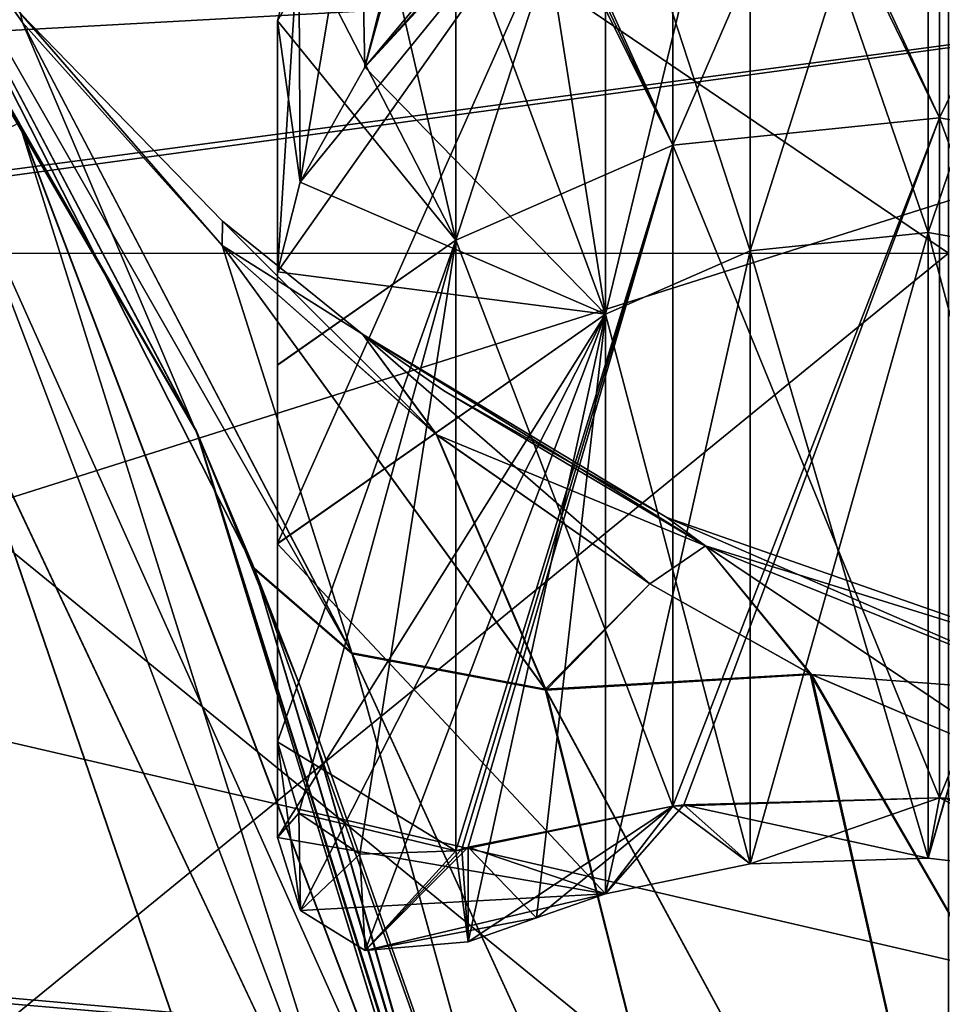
# Model space of a CAD drawing. Header units: metres. Extents: x -40 to 104, y -17 to 17.
# Tile 41 of 115: x 11.45 to 13.81, y 3.75 to 6.27. Entities that reach past the tile are written whole.
import ezdxf

# ---------------------------------------------------------------- set-up
doc = ezdxf.new("R2010")
doc.units = ezdxf.units.M
doc.layers.add('solid_122529', color=7, linetype='CONTINUOUS')

msp = doc.modelspace()

# ---------------------------------------------------------------- linework, layer by layer
at = {"layer": 'solid_122529'}
for points in [[(13.828889, 5.676729, 8.833162), (10.5, 5.675944, 8.833496), (10.5, 7.935764, 6.875546)], [(13.828889, 5.676729, 8.833162), (10.5, 7.935764, 6.875546), (13.828889, 7.93537, 6.876038)], [(13.828889, 7.93537, -6.876038), (10.5, 7.935764, -6.875546), (10.5, 5.675944, -8.833496)], [(10.5, 7.935764, 1093.124512), (10.5, 5.675944, 1091.166504), (13.828889, 7.93537, 1093.123901)], [(10.5, 7.935764, 1106.875488), (13.828889, 7.93537, 1106.876099), (13.828889, 5.676729, 1108.83313)], [(10.5, 5.675944, 1108.833496), (10.5, 7.935764, 1106.875488), (13.828889, 5.676729, 1108.83313)], [(13.828889, 7.93537, -6.876038), (10.5, 5.675944, -8.833496), (13.828889, 5.676729, -8.833162)], [(10.5, 5.675944, 1091.166504), (13.828889, 5.676729, 1091.16687), (13.828889, 7.93537, 1093.123901)], [(11.042269, 6.860634, 558.326111), (11.905275, 5.221534, 550.5), (10.425379, 7.766046, 550.5)], [(11.451614, 6.010271, 550.25), (10.425379, 7.766046, 550.5), (11.905275, 5.221534, 550.5)], [(11.041972, 6.861111, 577.673462), (10.425529, 7.765846, 585.5), (11.906002, 5.219877, 585.5)], [(11.45173, 6.010332, 585.749756), (11.906002, 5.219877, 585.5), (10.425529, 7.765846, 585.5)], [(13.805645, 7.530172, 1106.950195), (13.123723, 7.420087, 1106.892334), (13.123739, 5.952696, 1108.193115)], [(13.805645, 7.530172, 6.950243), (13.123723, 7.420087, 6.892334), (13.123739, 5.952696, 8.193174)], [(13.805645, 7.530172, 1106.950195), (13.123739, 5.952696, 1108.193115), (13.805773, 6.023287, 1108.290283)], [(13.805645, 7.530172, 6.950243), (13.123739, 5.952696, 8.193174), (13.805773, 6.023287, 8.290335)], [(13.152021, 7.430268, 1093.101196), (13.805654, 7.530173, 1093.049805), (13.805773, 6.023279, 1091.709717)], [(13.152021, 7.430268, -6.898814), (13.805654, 7.530173, -6.950243), (13.805773, 6.023279, -8.290341)], [(13.805645, 7.530172, 1106.950195), (13.805773, 6.023287, 1108.290283), (14.467859, 7.380423, 1106.820068)], [(13.805645, 7.530172, 6.950243), (13.805773, 6.023287, 8.290335), (14.467859, 7.380423, 6.820009)], [(13.805654, 7.530173, 1093.049805), (14.467859, 7.380423, 1093.179932), (14.467859, 5.906676, 1091.870117)], [(13.805773, 6.023279, 1091.709717), (13.805654, 7.530173, 1093.049805), (14.467859, 5.906676, 1091.870117)], [(13.805654, 7.530173, -6.950243), (14.467859, 7.380423, -6.820009), (14.467859, 5.906676, -8.129843)], [(13.805773, 6.023279, -8.290341), (13.805654, 7.530173, -6.950243), (14.467859, 5.906676, -8.129843)], [(13.123723, 7.420087, 1106.892334), (12.568792, 7.072639, 1106.659058), (12.568792, 5.709853, 1107.858887)], [(13.123739, 5.952696, 1108.193115), (13.123723, 7.420087, 1106.892334), (12.568792, 5.709853, 1107.858887)], [(13.123723, 7.420087, 6.892334), (12.568792, 7.072639, 6.659061), (12.568792, 5.709853, 7.858938)], [(13.123739, 5.952696, 8.193174), (13.123723, 7.420087, 6.892334), (12.568792, 5.709853, 7.858938)], [(12.59992, 7.103173, 1093.320923), (13.12372, 7.420085, 1093.107666), (13.123739, 5.952688, 1091.806763)], [(12.59992, 7.103173, -6.679036), (13.12372, 7.420085, -6.892332), (13.123739, 5.952688, -8.19318)], [(13.152021, 7.430268, 1093.101196), (13.805773, 6.023279, 1091.709717), (13.12372, 7.420085, 1093.107666)], [(13.152021, 7.430268, -6.898814), (13.805773, 6.023279, -8.290341), (13.12372, 7.420085, -6.892332)], [(13.805773, 6.023279, 1091.709717), (13.123739, 5.952688, 1091.806763), (13.12372, 7.420085, 1093.107666)], [(13.805773, 6.023279, -8.290341), (13.123739, 5.952688, -8.19318), (13.12372, 7.420085, -6.892332)], [(13.805773, 6.023287, 1108.290283), (14.467859, 5.906676, 1108.129883), (14.467859, 7.380423, 1106.820068)], [(13.805773, 6.023287, 8.290335), (14.467859, 5.906676, 8.129843), (14.467859, 7.380423, 6.820009)], [(13.321779, 5.68283, 1092.178223), (13.776468, 5.72989, 1092.113525), (13.776404, 7.122905, 1093.344727)], [(13.321779, 5.68283, 1092.178223), (13.776404, 7.122905, 1093.344727), (13.321846, 7.049451, 1093.383423)], [(13.321779, 5.68283, -7.821754), (13.776468, 5.72989, -7.886529), (13.776404, 7.122905, -6.655292)], [(13.321779, 5.68283, -7.821754), (13.776404, 7.122905, -6.655292), (13.321846, 7.049451, -6.616637)], [(13.321847, 7.049449, 1106.616577), (13.776402, 7.122906, 1106.655273), (13.776468, 5.729901, 1107.886475)], [(13.321847, 7.049449, 6.616636), (13.776402, 7.122906, 6.655293), (13.776468, 5.729901, 7.886521)], [(13.776402, 7.122906, 1106.655273), (14.217859, 7.023055, 1106.568481), (14.217859, 5.652158, 1107.779541)], [(13.776468, 5.729901, 1107.886475), (13.776402, 7.122906, 1106.655273), (14.217859, 5.652158, 1107.779541)], [(13.776402, 7.122906, 6.655293), (14.217859, 7.023055, 6.568458), (14.217859, 5.652158, 7.779528)], [(13.776468, 5.729901, 7.886521), (13.776402, 7.122906, 6.655293), (14.217859, 5.652158, 7.779528)], [(13.776404, 7.122905, 1093.344727), (13.776468, 5.72989, 1092.113525), (14.217859, 7.023055, 1093.431519)], [(13.776404, 7.122905, -6.655292), (13.776468, 5.72989, -7.886529), (14.217859, 7.023055, -6.568458)], [(12.335656, 6.1527, 1106.092041), (12.584155, 7.088112, 1106.668945), (12.59992, 7.103173, 1106.679077)], [(12.335656, 6.1527, 1106.092041), (12.59992, 7.103173, 1106.679077), (12.59992, 6.469328, 1106.218506)], [(12.335656, 6.1527, 6.092066), (12.584155, 7.088112, 6.668911), (12.59992, 7.103173, 6.679036)], [(12.335656, 6.1527, 6.092066), (12.59992, 7.103173, 6.679036), (12.59992, 6.469328, 6.218521)], [(12.335656, 6.1527, 1106.092041), (12.568792, 7.072639, 1106.659058), (12.584155, 7.088112, 1106.668945)], [(12.335656, 6.1527, 6.092066), (12.568792, 7.072639, 6.659061), (12.584155, 7.088112, 6.668911)], [(12.584159, 7.088115, 1093.331055), (13.123739, 5.952688, 1091.806763), (12.568792, 7.072639, 1093.340942)], [(12.584159, 7.088115, -6.668914), (13.123739, 5.952688, -8.19318), (12.568792, 7.072639, -6.659061)], [(12.584159, 7.088115, 1093.331055), (12.59992, 7.103173, 1093.320923), (13.123739, 5.952688, 1091.806763)], [(12.584159, 7.088115, -6.668914), (12.59992, 7.103173, -6.679036), (13.123739, 5.952688, -8.19318)], [(12.568792, 7.072639, 1106.659058), (12.167589, 6.490548, 1106.570923), (12.113009, 6.270802, 1106.692139)], [(12.568792, 5.709853, 1107.858887), (12.568792, 7.072639, 1106.659058), (12.113009, 6.270802, 1106.692139)], [(12.568792, 7.072639, 6.659061), (12.167589, 6.490548, 6.570977), (12.113009, 6.270802, 6.692105)], [(12.568792, 5.709853, 7.858938), (12.568792, 7.072639, 6.659061), (12.113009, 6.270802, 6.692105)], [(12.335656, 6.1527, 1106.092041), (12.32296, 6.770265, 1106.551514), (12.568792, 7.072639, 1106.659058)], [(12.32296, 6.770265, 1093.448486), (12.568792, 7.072639, 1093.340942), (12.568792, 5.709853, 1092.141113)], [(12.335767, 6.152905, 1093.907837), (12.568792, 7.072639, 1093.340942), (12.32296, 6.770265, 1093.448486)], [(12.335656, 6.1527, 6.092066), (12.32296, 6.770265, 6.551569), (12.568792, 7.072639, 6.659061)], [(12.32296, 6.770265, -6.551569), (12.568792, 7.072639, -6.659061), (12.568792, 5.709853, -7.858938)], [(12.335767, 6.152905, -6.092124), (12.568792, 7.072639, -6.659061), (12.32296, 6.770265, -6.551569)], [(12.335767, 6.152905, 1093.907837), (12.59992, 6.469328, 1093.781494), (12.568792, 7.072639, 1093.340942)], [(12.335767, 6.152905, -6.092124), (12.59992, 6.469328, -6.218521), (12.568792, 7.072639, -6.659061)], [(13.123739, 5.952688, 1091.806763), (12.568792, 5.709853, 1092.141113), (12.568792, 7.072639, 1093.340942)], [(13.123739, 5.952688, -8.19318), (12.568792, 5.709853, -7.858938), (12.568792, 7.072639, -6.659061)], [(13.321846, 7.049451, 1093.383423), (12.951815, 6.81808, 1093.539429), (12.951815, 5.520942, 1092.401123)], [(13.321779, 5.68283, 1092.178223), (13.321846, 7.049451, 1093.383423), (12.951815, 5.520942, 1092.401123)], [(13.321846, 7.049451, -6.616637), (12.951815, 6.81808, -6.460514), (12.951815, 5.520942, -7.598925)], [(13.321779, 5.68283, -7.821754), (13.321846, 7.049451, -6.616637), (12.951815, 5.520942, -7.598925)], [(13.321779, 5.682839, 1107.821777), (12.951815, 6.81808, 1106.460571), (13.321847, 7.049449, 1106.616577)], [(13.321779, 5.682839, 7.821748), (12.951815, 6.81808, 6.460514), (13.321847, 7.049449, 6.616636)], [(13.321779, 5.682839, 1107.821777), (13.321847, 7.049449, 1106.616577), (13.776468, 5.729901, 1107.886475)], [(13.321779, 5.682839, 7.821748), (13.321847, 7.049449, 6.616636), (13.776468, 5.729901, 7.886521)], [(13.776468, 5.72989, 1092.113525), (14.217859, 5.652158, 1092.220459), (14.217859, 7.023055, 1093.431519)], [(13.776468, 5.72989, -7.886529), (14.217859, 5.652158, -7.779528), (14.217859, 7.023055, -6.568458)], [(12.053175, 4.870419, 579.166077), (11.041972, 6.861111, 577.673462), (11.906002, 5.219877, 585.5)], [(12.302857, 4.654203, 578.462646), (11.041972, 6.861111, 577.673462), (12.053175, 4.870419, 579.166077)], [(11.460171, 6.267143, 577.624146), (11.041972, 6.861111, 577.673462), (12.302857, 4.654203, 578.462646)], [(11.455149, 6.290254, 577.521057), (11.041972, 6.861111, 577.673462), (11.460171, 6.267143, 577.624146)], [(11.042269, 6.860634, 558.326111), (12.053984, 4.868415, 556.832764), (11.905275, 5.221534, 550.5)], [(11.46018, 6.267131, 558.375854), (12.053984, 4.868415, 556.832764), (11.042269, 6.860634, 558.326111)], [(11.455194, 6.2902, 558.478943), (11.46018, 6.267131, 558.375854), (11.042269, 6.860634, 558.326111)], [(12.951815, 6.81808, 1093.539429), (12.113009, 5.628923, 1093.774292), (12.113009, 4.933633, 1093.209961)], [(12.170328, 5.858531, 1093.894775), (12.113009, 5.628923, 1093.774292), (12.951815, 6.81808, 1093.539429)], [(12.951815, 5.520942, 1092.401123), (12.951815, 6.81808, 1093.539429), (12.113009, 4.933633, 1093.209961)], [(12.951815, 6.81808, -6.460514), (12.113009, 5.628923, -6.225752), (12.113009, 4.933633, -6.789995)], [(12.170328, 5.858531, -6.105246), (12.113009, 5.628923, -6.225752), (12.951815, 6.81808, -6.460514)], [(12.951815, 5.520942, -7.598925), (12.951815, 6.81808, -6.460514), (12.113009, 4.933633, -6.789995)], [(12.335767, 6.152905, 1093.907837), (12.170328, 5.858531, 1093.894775), (12.951815, 6.81808, 1093.539429)], [(12.335767, 6.152905, -6.092124), (12.170328, 5.858531, -6.105246), (12.951815, 6.81808, -6.460514)], [(12.335767, 6.152905, 1093.907837), (12.951815, 6.81808, 1093.539429), (12.774848, 6.642742, 1093.661133)], [(12.335767, 6.152905, -6.092124), (12.951815, 6.81808, -6.460514), (12.774848, 6.642742, -6.338851)], [(12.774865, 6.642759, 1106.338867), (12.951815, 6.81808, 1106.460571), (12.951815, 5.520942, 1107.598877)], [(12.774865, 6.642759, 6.338863), (12.951815, 6.81808, 6.460514), (12.951815, 5.520942, 7.598925)], [(13.321779, 5.682839, 1107.821777), (12.951815, 5.520942, 1107.598877), (12.951815, 6.81808, 1106.460571)], [(13.321779, 5.682839, 7.821748), (12.951815, 5.520942, 7.598925), (12.951815, 6.81808, 6.460514)], [(12.17034, 5.858582, 1106.105225), (12.167589, 6.490548, 1106.570923), (12.32296, 6.770265, 1106.551514)], [(12.167589, 6.490548, 1093.429077), (12.32296, 6.770265, 1093.448486), (12.568792, 5.709853, 1092.141113)], [(12.170328, 5.858531, 1093.894775), (12.32296, 6.770265, 1093.448486), (12.167589, 6.490548, 1093.429077)], [(12.17034, 5.858582, 6.105258), (12.167589, 6.490548, 6.570977), (12.32296, 6.770265, 6.551569)], [(12.167589, 6.490548, -6.570977), (12.32296, 6.770265, -6.551569), (12.568792, 5.709853, -7.858938)], [(12.170328, 5.858531, -6.105246), (12.32296, 6.770265, -6.551569), (12.167589, 6.490548, -6.570977)], [(12.335767, 6.152905, 1093.907837), (12.32296, 6.770265, 1093.448486), (12.170328, 5.858531, 1093.894775)], [(12.335767, 6.152905, -6.092124), (12.32296, 6.770265, -6.551569), (12.170328, 5.858531, -6.105246)], [(12.17034, 5.858582, 1106.105225), (12.32296, 6.770265, 1106.551514), (12.335656, 6.1527, 1106.092041)], [(12.17034, 5.858582, 6.105258), (12.32296, 6.770265, 6.551569), (12.335656, 6.1527, 6.092066)], [(7.418487, 5.35617, 1088.154663), (6.192521, 6.737092, 1088.881958), (16, 6.499997, 1088.741699)], [(6.215284, 6.716105, 11.130766), (7.437335, 5.329968, 11.857126), (16, 6.499997, 11.258332)], [(12.774848, 6.642742, 1093.661133), (12.59992, 6.469328, 1093.781494), (12.335767, 6.152905, 1093.907837)], [(12.774848, 6.642742, -6.338851), (12.59992, 6.469328, -6.218521), (12.335767, 6.152905, -6.092124)], [(12.59992, 6.469328, 1106.218506), (12.774865, 6.642759, 1106.338867), (12.951815, 5.520942, 1107.598877)], [(12.59992, 6.469328, 6.218521), (12.774865, 6.642759, 6.338863), (12.951815, 5.520942, 7.598925)], [(16, 6.499997, -11.258332), (16, 3.364645, -12.557036), (-40.5, 6.499179, -11.258723)], [(16, 6.499997, 1111.258301), (-40.5, 6.499179, 1111.258667), (-40.5, 3.364976, 1112.556763)], [(16, 3.364645, 1112.557007), (16, 6.499997, 1111.258301), (-40.5, 3.364976, 1112.556763)], [(7.418487, 5.35617, 1088.154663), (16, 6.499997, 1088.741699), (16, 3.364645, 1087.442993)], [(7.437335, 5.329968, 11.857126), (8.21393, 4.0316, 12.359054), (16, 6.499997, 11.258332)], [(8.21393, 4.0316, 12.359054), (16, 3.364645, 12.557036), (16, 6.499997, 11.258332)], [(16, 3.364645, -12.557036), (-40.5, 3.364976, -12.556726), (-40.5, 6.499179, -11.258723)], [(12.167589, 6.490548, 1106.570923), (12.113009, 5.628923, 1106.225708), (12.113009, 6.270802, 1106.692139)], [(12.17034, 5.858582, 1106.105225), (12.113009, 5.628923, 1106.225708), (12.167589, 6.490548, 1106.570923)], [(12.167589, 6.490548, 1093.429077), (12.568792, 5.709853, 1092.141113), (12.113009, 6.270802, 1093.307861)], [(12.170328, 5.858531, 1093.894775), (12.167589, 6.490548, 1093.429077), (12.113009, 6.270802, 1093.307861)], [(12.167589, 6.490548, 6.570977), (12.113009, 5.628923, 6.225752), (12.113009, 6.270802, 6.692105)], [(12.17034, 5.858582, 6.105258), (12.113009, 5.628923, 6.225752), (12.167589, 6.490548, 6.570977)], [(12.167589, 6.490548, -6.570977), (12.568792, 5.709853, -7.858938), (12.113009, 6.270802, -6.692105)], [(12.170328, 5.858531, -6.105246), (12.167589, 6.490548, -6.570977), (12.113009, 6.270802, -6.692105)], [(12.335656, 6.1527, 1106.092041), (12.59992, 6.469328, 1106.218506), (12.951815, 5.520942, 1107.598877)], [(12.335656, 6.1527, 6.092066), (12.59992, 6.469328, 6.218521), (12.951815, 5.520942, 7.598925)], [(11.455149, 6.290254, 577.521057), (11.460171, 6.267143, 577.624146), (11.971358, 5.696148, 577.564026)], [(11.455149, 6.290254, 577.521057), (11.971358, 5.696148, 577.564026), (11.971873, 5.758686, 577.355835)], [(11.455194, 6.2902, 558.478943), (11.455149, 6.290254, 577.521057), (11.971873, 5.758686, 577.355835)], [(11.455194, 6.2902, 558.478943), (11.971381, 5.696125, 558.435974), (11.46018, 6.267131, 558.375854)], [(11.971879, 5.75868, 558.644165), (11.971381, 5.696125, 558.435974), (11.455194, 6.2902, 558.478943)], [(11.971879, 5.75868, 558.644165), (11.455194, 6.2902, 558.478943), (11.971873, 5.758686, 577.355835)], [(11.971358, 5.696148, 577.564026), (11.460171, 6.267143, 577.624146), (12.302857, 4.654203, 578.462646)], [(11.46018, 6.267131, 558.375854), (12.304103, 4.651906, 557.536865), (12.053984, 4.868415, 556.832764)], [(11.46018, 6.267131, 558.375854), (11.971381, 5.696125, 558.435974), (12.304103, 4.651906, 557.536865)], [(12.113009, 6.270802, 1106.692139), (12.113009, 4.933163, 1106.790283), (12.113009, 4.18161, 1107.277344)], [(12.113009, 5.390478, 1107.419556), (12.113009, 6.270802, 1106.692139), (12.113009, 4.18161, 1107.277344)], [(12.113009, 6.270802, 1106.692139), (12.113009, 5.628923, 1106.225708), (12.113009, 4.933163, 1106.790283)], [(12.568792, 5.709853, 1107.858887), (12.113009, 6.270802, 1106.692139), (12.113009, 5.390478, 1107.419556)], [(12.113009, 6.270802, 1093.307861), (12.113009, 4.933633, 1093.209961), (12.113009, 5.628923, 1093.774292)], [(12.170328, 5.858531, 1093.894775), (12.113009, 6.270802, 1093.307861), (12.113009, 5.628923, 1093.774292)], [(12.113009, 6.270802, 1093.307861), (12.113009, 5.390785, 1092.580688), (12.113009, 4.933633, 1093.209961)], [(12.568792, 5.709853, 1092.141113), (12.113009, 5.390785, 1092.580688), (12.113009, 6.270802, 1093.307861)], [(12.113009, 6.270802, 6.692105), (12.113009, 4.933163, 6.790337), (12.113009, 4.18161, 7.277287)], [(12.113009, 5.390478, 7.419525), (12.113009, 6.270802, 6.692105), (12.113009, 4.18161, 7.277287)], [(12.113009, 6.270802, 6.692105), (12.113009, 5.628923, 6.225752), (12.113009, 4.933163, 6.790337)], [(12.568792, 5.709853, 7.858938), (12.113009, 6.270802, 6.692105), (12.113009, 5.390478, 7.419525)], [(12.113009, 6.270802, -6.692105), (12.113009, 4.933633, -6.789995), (12.113009, 5.628923, -6.225752)], [(12.170328, 5.858531, -6.105246), (12.113009, 6.270802, -6.692105), (12.113009, 5.628923, -6.225752)], [(12.113009, 6.270802, -6.692105), (12.113009, 5.390785, -7.419306), (12.113009, 4.933633, -6.789995)], [(12.568792, 5.709853, -7.858938), (12.113009, 5.390785, -7.419306), (12.113009, 6.270802, -6.692105)], [(12.17034, 5.858582, 1106.105225), (12.335656, 6.1527, 1106.092041), (12.951815, 5.520942, 1107.598877)], [(12.17034, 5.858582, 6.105258), (12.335656, 6.1527, 6.092066), (12.951815, 5.520942, 7.598925)], [(13.805773, 6.023287, 1108.290283), (13.123739, 5.952696, 1108.193115), (13.12372, 4.262064, 1109.186768)], [(13.152021, 4.265083, 1109.198486), (13.805773, 6.023287, 1108.290283), (13.12372, 4.262064, 1109.186768)], [(13.805773, 6.023287, 8.290335), (13.123739, 5.952696, 8.193174), (13.12372, 4.262064, 9.186768)], [(13.152021, 4.265083, 9.198456), (13.805773, 6.023287, 8.290335), (13.12372, 4.262064, 9.186768)], [(13.805645, 4.283122, 1090.690674), (13.123739, 5.952688, 1091.806763), (13.805773, 6.023279, 1091.709717)], [(13.805645, 4.283122, -9.309362), (13.123739, 5.952688, -8.19318), (13.805773, 6.023279, -8.290341)], [(13.152021, 4.265083, 1109.198486), (13.805654, 4.283122, 1109.309326), (13.805773, 6.023287, 1108.290283)], [(13.152021, 4.265083, 9.198456), (13.805654, 4.283122, 9.309363), (13.805773, 6.023287, 8.290335)], [(13.805645, 4.283122, 1090.690674), (13.805773, 6.023279, 1091.709717), (14.467859, 4.205538, 1090.873291)], [(13.805645, 4.283122, -9.309362), (13.805773, 6.023279, -8.290341), (14.467859, 4.205538, -9.126698)], [(13.805773, 6.023287, 1108.290283), (13.805654, 4.283122, 1109.309326), (14.467859, 5.906676, 1108.129883)], [(13.805773, 6.023287, 8.290335), (13.805654, 4.283122, 9.309363), (14.467859, 5.906676, 8.129843)], [(13.805773, 6.023279, 1091.709717), (14.467859, 5.906676, 1091.870117), (14.467859, 4.205538, 1090.873291)], [(13.805773, 6.023279, -8.290341), (14.467859, 5.906676, -8.129843), (14.467859, 4.205538, -9.126698)], [(11.289363, 5.925115, 550.066833), (11.451614, 6.010271, 550.25), (12.557202, 3.095073, 550.25)], [(11.45173, 6.010332, 585.749756), (11.289564, 5.92522, 585.932983), (12.379508, 3.051275, 585.932983)], [(12.557202, 3.095073, 550.25), (11.451614, 6.010271, 550.25), (11.905275, 5.221534, 550.5)], [(12.55733, 3.095104, 585.749756), (11.906002, 5.219877, 585.5), (11.45173, 6.010332, 585.749756)], [(12.55733, 3.095104, 585.749756), (11.45173, 6.010332, 585.749756), (12.379508, 3.051275, 585.932983)], [(13.123739, 5.952696, 1108.193115), (12.568792, 5.709853, 1107.858887), (12.568792, 4.147578, 1108.784302)], [(12.584159, 4.152166, 1108.802002), (13.123739, 5.952696, 1108.193115), (12.568792, 4.147578, 1108.784302)], [(13.123739, 5.952696, 8.193174), (12.568792, 5.709853, 7.858938), (12.568792, 4.147578, 8.784243)], [(12.584159, 4.152166, 8.802006), (13.123739, 5.952696, 8.193174), (12.568792, 4.147578, 8.784243)], [(13.123739, 5.952688, 1091.806763), (13.123723, 4.262065, 1090.813232), (12.568792, 5.709853, 1092.141113)], [(13.123739, 5.952688, -8.19318), (13.123723, 4.262065, -9.18677), (12.568792, 5.709853, -7.858938)], [(12.584159, 4.152166, 1108.802002), (12.59992, 4.157139, 1108.819458), (13.123739, 5.952696, 1108.193115)], [(12.584159, 4.152166, 8.802006), (12.59992, 4.157139, 8.819454), (13.123739, 5.952696, 8.193174)], [(12.59992, 4.157139, 1108.819458), (13.12372, 4.262064, 1109.186768), (13.123739, 5.952696, 1108.193115)], [(12.59992, 4.157139, 8.819454), (13.12372, 4.262064, 9.186768), (13.123739, 5.952696, 8.193174)], [(13.805645, 4.283122, 1090.690674), (13.123723, 4.262065, 1090.813232), (13.123739, 5.952688, 1091.806763)], [(13.805645, 4.283122, -9.309362), (13.123723, 4.262065, -9.18677), (13.123739, 5.952688, -8.19318)], [(12.379288, 3.05122, 550.066833), (11.263397, 5.420496, 550), (11.289363, 5.925115, 550.066833)], [(12.379508, 3.051275, 585.932983), (11.289564, 5.92522, 585.932983), (11.264029, 5.419179, 586)], [(12.379288, 3.05122, 550.066833), (11.289363, 5.925115, 550.066833), (12.557202, 3.095073, 550.25)], [(13.805654, 4.283122, 1109.309326), (14.467859, 4.205538, 1109.126709), (14.467859, 5.906676, 1108.129883)], [(13.805654, 4.283122, 9.309363), (14.467859, 4.205538, 9.126698), (14.467859, 5.906676, 8.129843)], [(12.17034, 5.858582, 1106.105225), (12.951815, 5.520942, 1107.598877), (12.113009, 5.628923, 1106.225708)], [(12.17034, 5.858582, 6.105258), (12.951815, 5.520942, 7.598925), (12.113009, 5.628923, 6.225752)], [(11.971873, 5.758686, 577.355835), (11.971358, 5.696148, 577.564026), (12.519756, 5.212021, 577.514771)], [(12.33011, 5.469411, 558.739075), (11.971381, 5.696125, 558.435974), (11.971879, 5.75868, 558.644165)], [(11.971873, 5.758686, 577.355835), (12.519756, 5.212021, 577.514771), (12.330108, 5.469412, 577.260925)], [(11.971879, 5.75868, 558.644165), (11.971873, 5.758686, 577.355835), (12.330108, 5.469412, 577.260925)], [(12.33011, 5.469411, 558.739075), (11.971879, 5.75868, 558.644165), (12.330108, 5.469412, 577.260925)], [(13.321779, 5.682839, 1107.821777), (13.776468, 5.729901, 1107.886475), (13.776404, 4.12846, 1108.830933)], [(13.321779, 5.682839, 7.821748), (13.776468, 5.729901, 7.886521), (13.776404, 4.12846, 8.830883)], [(13.321779, 5.68283, 1092.178223), (13.321847, 4.114396, 1091.250977), (13.776468, 5.72989, 1092.113525)], [(13.321779, 5.68283, -7.821754), (13.321847, 4.114396, -8.749078), (13.776468, 5.72989, -7.886529)], [(13.321847, 4.114396, 1091.250977), (13.776402, 4.12846, 1091.169067), (13.776468, 5.72989, 1092.113525)], [(13.321847, 4.114396, -8.749078), (13.776402, 4.12846, -8.830885), (13.776468, 5.72989, -7.886529)], [(13.776468, 5.72989, 1092.113525), (13.776402, 4.12846, 1091.169067), (14.217859, 5.652158, 1092.220459)], [(13.776468, 5.72989, -7.886529), (13.776402, 4.12846, -8.830885), (14.217859, 5.652158, -7.779528)], [(13.776404, 4.12846, 1108.830933), (13.776468, 5.729901, 1107.886475), (14.217859, 4.076731, 1108.709106)], [(13.776404, 4.12846, 8.830883), (13.776468, 5.729901, 7.886521), (14.217859, 4.076731, 8.709087)], [(13.776468, 5.729901, 1107.886475), (14.217859, 5.652158, 1107.779541), (14.217859, 4.076731, 1108.709106)], [(13.776468, 5.729901, 7.886521), (14.217859, 5.652158, 7.779528), (14.217859, 4.076731, 8.709087)], [(11.971358, 5.696148, 577.564026), (12.302857, 4.654203, 578.462646), (12.797495, 4.560974, 577.881775)], [(12.519756, 5.212021, 577.514771), (11.971358, 5.696148, 577.564026), (12.797495, 4.560974, 577.881775)], [(11.971381, 5.696125, 558.435974), (12.799643, 4.558858, 558.118286), (12.304103, 4.651906, 557.536865)], [(11.971381, 5.696125, 558.435974), (12.519785, 5.211999, 558.485229), (12.799643, 4.558858, 558.118286)], [(12.33011, 5.469411, 558.739075), (12.519785, 5.211999, 558.485229), (11.971381, 5.696125, 558.435974)], [(12.568792, 5.709853, 1107.858887), (12.113009, 5.390478, 1107.419556), (12.113009, 4.426786, 1108.03186)], [(12.167589, 4.24368, 1108.203369), (12.568792, 5.709853, 1107.858887), (12.113009, 4.426786, 1108.03186)], [(12.568792, 5.709853, 1092.141113), (12.113009, 4.426786, 1091.96814), (12.113009, 5.390785, 1092.580688)], [(12.568792, 5.709853, 1092.141113), (12.568792, 4.147578, 1091.215698), (12.113009, 4.426786, 1091.96814)], [(12.568792, 5.709853, 7.858938), (12.113009, 5.390478, 7.419525), (12.113009, 4.426786, 8.031862)], [(12.167589, 4.24368, 8.203422), (12.568792, 5.709853, 7.858938), (12.113009, 4.426786, 8.031862)], [(12.568792, 5.709853, -7.858938), (12.113009, 4.426786, -8.031862), (12.113009, 5.390785, -7.419306)], [(12.568792, 5.709853, -7.858938), (12.568792, 4.147578, -8.784243), (12.113009, 4.426786, -8.031862)], [(12.167589, 4.24368, 1108.203369), (12.32296, 4.138785, 1108.463501), (12.568792, 5.709853, 1107.858887)], [(12.167589, 4.24368, 8.203422), (12.32296, 4.138785, 8.46345), (12.568792, 5.709853, 7.858938)], [(12.32296, 4.138785, 1108.463501), (12.568792, 4.147578, 1108.784302), (12.568792, 5.709853, 1107.858887)], [(12.32296, 4.138785, 8.46345), (12.568792, 4.147578, 8.784243), (12.568792, 5.709853, 7.858938)], [(13.123723, 4.262065, 1090.813232), (12.568792, 4.147578, 1091.215698), (12.568792, 5.709853, 1092.141113)], [(13.123723, 4.262065, -9.18677), (12.568792, 4.147578, -8.784243), (12.568792, 5.709853, -7.858938)], [(13.828889, 2.958192, 10.074677), (10.5, 5.675944, 8.833496), (13.828889, 5.676729, 8.833162)], [(13.828889, 5.676729, -8.833162), (10.5, 5.675944, -8.833496), (10.5, 2.958702, -10.074323)], [(13.828889, 5.676729, -8.833162), (10.5, 2.958702, -10.074323), (13.828889, 2.958192, -10.074677)], [(10.5, 2.958702, 1089.925659), (13.828889, 2.958192, 1089.925293), (13.828889, 5.676729, 1091.16687)], [(10.5, 5.675944, 1091.166504), (10.5, 2.958702, 1089.925659), (13.828889, 5.676729, 1091.16687)], [(10.5, 5.675944, 1108.833496), (13.828889, 5.676729, 1108.83313), (13.828889, 2.958192, 1110.074707)], [(13.828889, 2.958192, 10.074677), (10.5, 2.958702, 10.074323), (10.5, 5.675944, 8.833496)], [(10.5, 2.958702, 1110.074341), (10.5, 5.675944, 1108.833496), (13.828889, 2.958192, 1110.074707)], [(13.321779, 5.682839, 1107.821777), (13.321846, 4.114396, 1108.749023), (12.951815, 5.520942, 1107.598877)], [(13.321779, 5.682839, 7.821748), (13.321846, 4.114396, 8.74908), (12.951815, 5.520942, 7.598925)], [(13.321779, 5.68283, 1092.178223), (12.951815, 5.520942, 1092.401123), (12.951815, 4.037411, 1091.519165)], [(13.321779, 5.68283, 1092.178223), (12.951815, 4.037411, 1091.519165), (13.321847, 4.114396, 1091.250977)], [(13.321779, 5.68283, -7.821754), (12.951815, 5.520942, -7.598925), (12.951815, 4.037411, -8.480788)], [(13.321779, 5.68283, -7.821754), (12.951815, 4.037411, -8.480788), (13.321847, 4.114396, -8.749078)], [(13.321779, 5.682839, 1107.821777), (13.776404, 4.12846, 1108.830933), (13.321846, 4.114396, 1108.749023)], [(13.321779, 5.682839, 7.821748), (13.776404, 4.12846, 8.830883), (13.321846, 4.114396, 8.74908)], [(13.776402, 4.12846, 1091.169067), (14.217859, 4.076731, 1091.290894), (14.217859, 5.652158, 1092.220459)], [(13.776402, 4.12846, -8.830885), (14.217859, 4.076731, -8.709087), (14.217859, 5.652158, -7.779528)], [(12.951815, 5.520942, 1107.598877), (12.113009, 4.933163, 1106.790283), (12.113009, 5.628923, 1106.225708)], [(12.951815, 5.520942, 7.598925), (12.113009, 4.933163, 6.790337), (12.113009, 5.628923, 6.225752)], [(12.951815, 5.520942, 1107.598877), (12.951815, 4.037411, 1108.480835), (12.113009, 4.933163, 1106.790283)], [(12.951815, 5.520942, 1092.401123), (12.113009, 4.933633, 1093.209961), (12.113009, 4.18161, 1092.722656)], [(12.171475, 3.994546, 1092.539185), (12.951815, 5.520942, 1092.401123), (12.113009, 4.18161, 1092.722656)], [(12.951815, 5.520942, 7.598925), (12.951815, 4.037411, 8.480788), (12.113009, 4.933163, 6.790337)], [(12.951815, 5.520942, -7.598925), (12.113009, 4.933633, -6.789995), (12.113009, 4.18161, -7.277287)], [(12.171475, 3.994546, -7.460824), (12.951815, 5.520942, -7.598925), (12.113009, 4.18161, -7.277287)], [(12.171475, 3.994546, 1092.539185), (12.336622, 3.892391, 1092.264526), (12.951815, 5.520942, 1092.401123)], [(12.171475, 3.994546, -7.460824), (12.336622, 3.892391, -7.735522), (12.951815, 5.520942, -7.598925)], [(12.336622, 3.892391, 1092.264526), (12.59992, 3.915032, 1091.925659), (12.951815, 5.520942, 1092.401123)], [(12.336622, 3.892391, -7.735522), (12.59992, 3.915032, -8.074326), (12.951815, 5.520942, -7.598925)], [(12.59992, 3.915032, 1091.925659), (12.774865, 3.975892, 1091.723511), (12.951815, 5.520942, 1092.401123)], [(12.59992, 3.915032, -8.074326), (12.774865, 3.975892, -8.276456), (12.951815, 5.520942, -7.598925)], [(12.774865, 3.975892, 1091.723511), (12.951815, 4.037411, 1091.519165), (12.951815, 5.520942, 1092.401123)], [(12.774865, 3.975892, -8.276456), (12.951815, 4.037411, -8.480788), (12.951815, 5.520942, -7.598925)], [(13.321846, 4.114396, 1108.749023), (12.951815, 4.037411, 1108.480835), (12.951815, 5.520942, 1107.598877)], [(13.321846, 4.114396, 8.74908), (12.951815, 4.037411, 8.480788), (12.951815, 5.520942, 7.598925)], [(12.330108, 5.469412, 577.260925), (12.519756, 5.212021, 577.514771), (13.065205, 4.830807, 577.492554)], [(13.207299, 4.927977, 577.257629), (12.330108, 5.469412, 577.260925), (13.065205, 4.830807, 577.492554)], [(12.33011, 5.469411, 558.739075), (12.330108, 5.469412, 577.260925), (12.537071, 5.325371, 577.21344)], [(13.207299, 4.927977, 577.257629), (12.537071, 5.325371, 577.21344), (12.330108, 5.469412, 577.260925)], [(13.207303, 4.927974, 558.742371), (12.519785, 5.211999, 558.485229), (12.33011, 5.469411, 558.739075)], [(12.537098, 5.325354, 558.78656), (12.33011, 5.469411, 558.739075), (12.537071, 5.325371, 577.21344)], [(13.108043, 5.000675, 558.882324), (12.33011, 5.469411, 558.739075), (12.537098, 5.325354, 558.78656)], [(13.207303, 4.927974, 558.742371), (12.33011, 5.469411, 558.739075), (13.108043, 5.000675, 558.882324)], [(11.263397, 5.420496, 550), (12.224919, 2.60877, 550), (11.107872, 2.97671, 550)], [(12.225873, 2.604322, 586), (11.264029, 5.419179, 586), (11.107872, 2.97671, 586)], [(12.379288, 3.05122, 550.066833), (12.224919, 2.60877, 550), (11.263397, 5.420496, 550)], [(12.379508, 3.051275, 585.932983), (11.264029, 5.419179, 586), (12.225873, 2.604322, 586)], [(12.113009, 5.390785, 1092.580688), (12.113009, 4.18161, 1092.722656), (12.113009, 4.933633, 1093.209961)], [(12.113009, 5.390785, 1092.580688), (12.113009, 4.426786, 1091.96814), (12.113009, 4.18161, 1092.722656)], [(12.113009, 5.390785, -7.419306), (12.113009, 4.18161, -7.277287), (12.113009, 4.933633, -6.789995)], [(12.113009, 5.390785, -7.419306), (12.113009, 4.426786, -8.031862), (12.113009, 4.18161, -7.277287)], [(12.113009, 4.426786, 1108.03186), (12.113009, 5.390478, 1107.419556), (12.113009, 4.18161, 1107.277344)], [(12.113009, 4.426786, 8.031862), (12.113009, 5.390478, 7.419525), (12.113009, 4.18161, 7.277287)], [(8.201119, 4.057607, 1087.649414), (7.418487, 5.35617, 1088.154663), (16, 3.364645, 1087.442993)], [(12.537098, 5.325354, 558.78656), (12.537071, 5.325371, 577.21344), (13.108023, 5.000684, 577.117676)], [(13.207299, 4.927977, 577.257629), (13.108023, 5.000684, 577.117676), (12.537071, 5.325371, 577.21344)], [(13.108043, 5.000675, 558.882324), (12.537098, 5.325354, 558.78656), (13.108023, 5.000684, 577.117676)], [(12.747908, 2.547715, 555.85022), (12.755357, 2.510155, 550.5), (11.905275, 5.221534, 550.5)], [(12.557202, 3.095073, 550.25), (11.905275, 5.221534, 550.5), (12.755357, 2.510155, 550.5)], [(12.172297, 4.564557, 556.664001), (12.747908, 2.547715, 555.85022), (11.905275, 5.221534, 550.5)], [(12.053984, 4.868415, 556.832764), (12.172297, 4.564557, 556.664001), (11.905275, 5.221534, 550.5)], [(12.053175, 4.870419, 579.166077), (11.906002, 5.219877, 585.5), (12.756249, 2.505614, 585.5)], [(12.55733, 3.095104, 585.749756), (12.756249, 2.505614, 585.5), (11.906002, 5.219877, 585.5)], [(12.519756, 5.212021, 577.514771), (12.797495, 4.560974, 577.881775), (13.065205, 4.830807, 577.492554)], [(12.519785, 5.211999, 558.485229), (13.065228, 4.830792, 558.507446), (12.799643, 4.558858, 558.118286)], [(13.207303, 4.927974, 558.742371), (13.065228, 4.830792, 558.507446), (12.519785, 5.211999, 558.485229)], [(13.108043, 5.000675, 558.882324), (13.108023, 5.000684, 577.117676), (14.191485, 4.621915, 577.105469)], [(14.147252, 4.548684, 577.377197), (14.191485, 4.621915, 577.105469), (13.108023, 5.000684, 577.117676)], [(13.207299, 4.927977, 577.257629), (14.147252, 4.548684, 577.377197), (13.108023, 5.000684, 577.117676)], [(14.191485, 4.621915, 558.894531), (13.108043, 5.000675, 558.882324), (14.191485, 4.621915, 577.105469)], [(13.207303, 4.927974, 558.742371), (13.108043, 5.000675, 558.882324), (14.191485, 4.621915, 558.894531)], [(12.951815, 4.037411, 1108.480835), (12.113009, 4.18161, 1107.277344), (12.113009, 4.933163, 1106.790283)], [(12.951815, 4.037411, 8.480788), (12.113009, 4.18161, 7.277287), (12.113009, 4.933163, 6.790337)], [(13.207299, 4.927977, 577.257629), (13.065205, 4.830807, 577.492554), (13.47485, 4.600563, 577.499939)], [(13.207303, 4.927974, 558.742371), (13.478186, 4.598875, 558.499878), (13.065228, 4.830792, 558.507446)], [(13.207299, 4.927977, 577.257629), (13.47485, 4.600563, 577.499939), (14.081933, 4.340775, 577.56073)], [(13.207299, 4.927977, 577.257629), (14.081933, 4.340775, 577.56073), (14.147252, 4.548684, 577.377197)], [(13.207303, 4.927974, 558.742371), (14.147251, 4.548669, 558.622803), (13.478186, 4.598875, 558.499878)], [(13.207303, 4.927974, 558.742371), (14.191485, 4.621915, 558.894531), (14.147251, 4.548669, 558.622803)], [(12.172282, 4.564598, 579.335999), (12.053175, 4.870419, 579.166077), (12.756249, 2.505614, 585.5)], [(12.920993, 2.425093, 579.415771), (12.053175, 4.870419, 579.166077), (12.172282, 4.564598, 579.335999)], [(12.302857, 4.654203, 578.462646), (12.053175, 4.870419, 579.166077), (12.920993, 2.425093, 579.415771)], [(12.053984, 4.868415, 556.832764), (12.747908, 2.547715, 555.85022), (12.172297, 4.564557, 556.664001)], [(12.921437, 2.422732, 556.583557), (12.747908, 2.547715, 555.85022), (12.053984, 4.868415, 556.832764)], [(12.921437, 2.422732, 556.583557), (12.053984, 4.868415, 556.832764), (12.304103, 4.651906, 557.536865)], [(13.065205, 4.830807, 577.492554), (12.797495, 4.560974, 577.881775), (13.47485, 4.600563, 577.499939)], [(13.065228, 4.830792, 558.507446), (13.478186, 4.598875, 558.499878), (12.799643, 4.558858, 558.118286)], [(12.302857, 4.654203, 578.462646), (12.920993, 2.425093, 579.415771), (13.352209, 2.361413, 578.798523)], [(12.797495, 4.560974, 577.881775), (12.302857, 4.654203, 578.462646), (13.352209, 2.361413, 578.798523)], [(13.352656, 2.359102, 557.200867), (12.304103, 4.651906, 557.536865), (12.799643, 4.558858, 558.118286)], [(13.352656, 2.359102, 557.200867), (12.921437, 2.422732, 556.583557), (12.304103, 4.651906, 557.536865)], [(13.47485, 4.600563, 577.499939), (12.797495, 4.560974, 577.881775), (13.976469, 2.383459, 578.373413)], [(13.976968, 2.381131, 557.626038), (12.799643, 4.558858, 558.118286), (13.478186, 4.598875, 558.499878)], [(13.47485, 4.600563, 577.499939), (14.709071, 2.469424, 578.205505), (14.081933, 4.340775, 577.56073)], [(13.47485, 4.600563, 577.499939), (13.976469, 2.383459, 578.373413), (14.709071, 2.469424, 578.205505)], [(13.478186, 4.598875, 558.499878), (14.081931, 4.340775, 558.43927), (14.709614, 2.467135, 557.793945)], [(14.147251, 4.548669, 558.622803), (14.081931, 4.340775, 558.43927), (13.478186, 4.598875, 558.499878)], [(13.976968, 2.381131, 557.626038), (13.478186, 4.598875, 558.499878), (14.709614, 2.467135, 557.793945)], [(12.747436, 2.550077, 580.149109), (12.172282, 4.564598, 579.335999), (12.756249, 2.505614, 585.5)], [(12.920993, 2.425093, 579.415771), (12.172282, 4.564598, 579.335999), (12.747436, 2.550077, 580.149109)], [(12.797495, 4.560974, 577.881775), (13.352209, 2.361413, 578.798523), (13.976469, 2.383459, 578.373413)], [(13.976968, 2.381131, 557.626038), (13.352656, 2.359102, 557.200867), (12.799643, 4.558858, 558.118286)], [(12.171475, 3.994546, 1107.460815), (12.113009, 4.426786, 1108.03186), (12.113009, 4.18161, 1107.277344)], [(12.171475, 3.994546, 1107.460815), (12.167589, 4.24368, 1108.203369), (12.113009, 4.426786, 1108.03186)], [(12.167589, 4.24368, 1091.796631), (12.113009, 4.18161, 1092.722656), (12.113009, 4.426786, 1091.96814)], [(12.568792, 4.147578, 1091.215698), (12.167589, 4.24368, 1091.796631), (12.113009, 4.426786, 1091.96814)], [(12.171475, 3.994546, 7.460824), (12.113009, 4.426786, 8.031862), (12.113009, 4.18161, 7.277287)], [(12.171475, 3.994546, 7.460824), (12.167589, 4.24368, 8.203422), (12.113009, 4.426786, 8.031862)], [(12.167589, 4.24368, -8.203422), (12.113009, 4.18161, -7.277287), (12.113009, 4.426786, -8.031862)], [(12.568792, 4.147578, -8.784243), (12.167589, 4.24368, -8.203422), (12.113009, 4.426786, -8.031862)], [(13.151624, 4.265043, 1090.801758), (13.123723, 4.262065, 1090.813232), (13.805645, 4.283122, 1090.690674)], [(13.151624, 4.265043, -9.198298), (13.123723, 4.262065, -9.18677), (13.805645, 4.283122, -9.309362)], [(13.321847, 4.114396, 1091.250977), (13.151624, 4.265043, 1090.801758), (13.805645, 4.283122, 1090.690674)], [(13.321847, 4.114396, -8.749078), (13.151624, 4.265043, -9.198298), (13.805645, 4.283122, -9.309362)], [(13.776404, 4.12846, 1108.830933), (13.805654, 4.283122, 1109.309326), (13.152021, 4.265083, 1109.198486)], [(13.776404, 4.12846, 8.830883), (13.805654, 4.283122, 9.309363), (13.152021, 4.265083, 9.198456)], [(13.321847, 4.114396, 1091.250977), (13.805645, 4.283122, 1090.690674), (13.776402, 4.12846, 1091.169067)], [(13.321847, 4.114396, -8.749078), (13.805645, 4.283122, -9.309362), (13.776402, 4.12846, -8.830885)], [(13.776402, 4.12846, 1091.169067), (13.805645, 4.283122, 1090.690674), (13.819984, 4.282494, 1090.691406)], [(13.776402, 4.12846, -8.830885), (13.805645, 4.283122, -9.309362), (13.819984, 4.282494, -9.308644)], [(13.776404, 4.12846, 1108.830933), (14.217859, 4.076731, 1108.709106), (13.805654, 4.283122, 1109.309326)], [(13.776404, 4.12846, 8.830883), (14.217859, 4.076731, 8.709087), (13.805654, 4.283122, 9.309363)], [(13.819984, 4.282494, 1090.691406), (13.805645, 4.283122, 1090.690674), (14.467859, 4.205538, 1090.873291)], [(13.819984, 4.282494, -9.308644), (13.805645, 4.283122, -9.309362), (14.467859, 4.205538, -9.126698)], [(13.805654, 4.283122, 1109.309326), (13.82039, 4.282476, 1109.308594), (14.467859, 4.205538, 1109.126709)], [(14.217859, 4.076731, 1108.709106), (13.82039, 4.282476, 1109.308594), (13.805654, 4.283122, 1109.309326)], [(13.805654, 4.283122, 9.309363), (13.82039, 4.282476, 9.308624), (14.467859, 4.205538, 9.126698)], [(14.217859, 4.076731, 8.709087), (13.82039, 4.282476, 9.308624), (13.805654, 4.283122, 9.309363)], [(13.123723, 4.262065, 1090.813232), (12.584155, 4.152164, 1091.197998), (12.568792, 4.147578, 1091.215698)], [(13.123723, 4.262065, -9.18677), (12.584155, 4.152164, -8.802002), (12.568792, 4.147578, -8.784243)], [(13.123723, 4.262065, 1090.813232), (12.59992, 4.157139, 1091.180542), (12.584155, 4.152164, 1091.197998)], [(13.123723, 4.262065, -9.18677), (12.59992, 4.157139, -8.819454), (12.584155, 4.152164, -8.802002)], [(12.59992, 3.915032, 1091.925659), (12.59992, 4.157139, 1091.180542), (13.123723, 4.262065, 1090.813232)], [(12.59992, 3.915032, 1091.925659), (13.123723, 4.262065, 1090.813232), (12.774865, 3.975892, 1091.723511)], [(12.59992, 3.915032, -8.074326), (12.59992, 4.157139, -8.819454), (13.123723, 4.262065, -9.18677)], [(12.59992, 3.915032, -8.074326), (13.123723, 4.262065, -9.18677), (12.774865, 3.975892, -8.276456)], [(12.951815, 4.037411, 1108.480835), (13.12372, 4.262064, 1109.186768), (12.59992, 4.157139, 1108.819458)], [(12.951815, 4.037411, 8.480788), (13.12372, 4.262064, 9.186768), (12.59992, 4.157139, 8.819454)], [(12.774865, 3.975892, 1091.723511), (13.123723, 4.262065, 1090.813232), (12.951815, 4.037411, 1091.519165)], [(12.774865, 3.975892, -8.276456), (13.123723, 4.262065, -9.18677), (12.951815, 4.037411, -8.480788)], [(12.951815, 4.037411, 1091.519165), (13.123723, 4.262065, 1090.813232), (13.151624, 4.265043, 1090.801758)], [(13.321847, 4.114396, 1091.250977), (12.951815, 4.037411, 1091.519165), (13.151624, 4.265043, 1090.801758)], [(12.951815, 4.037411, -8.480788), (13.123723, 4.262065, -9.18677), (13.151624, 4.265043, -9.198298)], [(13.321847, 4.114396, -8.749078), (12.951815, 4.037411, -8.480788), (13.151624, 4.265043, -9.198298)], [(13.321846, 4.114396, 1108.749023), (13.12372, 4.262064, 1109.186768), (12.951815, 4.037411, 1108.480835)], [(13.321846, 4.114396, 8.74908), (13.12372, 4.262064, 9.186768), (12.951815, 4.037411, 8.480788)], [(13.321846, 4.114396, 1108.749023), (13.152021, 4.265083, 1109.198486), (13.12372, 4.262064, 1109.186768)], [(13.321846, 4.114396, 8.74908), (13.152021, 4.265083, 9.198456), (13.12372, 4.262064, 9.186768)], [(13.321846, 4.114396, 1108.749023), (13.776404, 4.12846, 1108.830933), (13.152021, 4.265083, 1109.198486)], [(13.321846, 4.114396, 8.74908), (13.776404, 4.12846, 8.830883), (13.152021, 4.265083, 9.198456)], [(13.776402, 4.12846, 1091.169067), (13.819984, 4.282494, 1090.691406), (14.217859, 4.076731, 1091.290894)], [(13.776402, 4.12846, -8.830885), (13.819984, 4.282494, -9.308644), (14.217859, 4.076731, -8.709087)], [(12.171475, 3.994546, 1092.539185), (12.113009, 4.18161, 1092.722656), (12.167589, 4.24368, 1091.796631)], [(12.171475, 3.994546, -7.460824), (12.113009, 4.18161, -7.277287), (12.167589, 4.24368, -8.203422)], [(12.171475, 3.994546, 1107.460815), (12.32296, 4.138785, 1108.463501), (12.167589, 4.24368, 1108.203369)], [(12.568792, 4.147578, 1091.215698), (12.32296, 4.138785, 1091.536499), (12.167589, 4.24368, 1091.796631)], [(12.171475, 3.994546, 1092.539185), (12.167589, 4.24368, 1091.796631), (12.32296, 4.138785, 1091.536499)], [(12.171475, 3.994546, 7.460824), (12.32296, 4.138785, 8.46345), (12.167589, 4.24368, 8.203422)], [(12.568792, 4.147578, -8.784243), (12.32296, 4.138785, -8.46345), (12.167589, 4.24368, -8.203422)], [(12.171475, 3.994546, -7.460824), (12.167589, 4.24368, -8.203422), (12.32296, 4.138785, -8.46345)], [(12.171475, 3.994546, 1107.460815), (12.113009, 4.18161, 1107.277344), (12.951815, 4.037411, 1108.480835)], [(12.171475, 3.994546, 7.460824), (12.113009, 4.18161, 7.277287), (12.951815, 4.037411, 8.480788)], [(12.336622, 3.892391, 1092.264526), (12.584155, 4.152164, 1091.197998), (12.59992, 4.157139, 1091.180542)], [(12.336622, 3.892391, 1092.264526), (12.59992, 4.157139, 1091.180542), (12.59992, 3.915032, 1091.925659)], [(12.336622, 3.892391, -7.735522), (12.584155, 4.152164, -8.802002), (12.59992, 4.157139, -8.819454)], [(12.336622, 3.892391, -7.735522), (12.59992, 4.157139, -8.819454), (12.59992, 3.915032, -8.074326)], [(12.59992, 3.915032, 1108.074341), (12.59992, 4.157139, 1108.819458), (12.584159, 4.152166, 1108.802002)], [(12.59992, 3.915032, 8.074326), (12.59992, 4.157139, 8.819454), (12.584159, 4.152166, 8.802006)], [(12.774848, 3.975885, 1108.276489), (12.59992, 4.157139, 1108.819458), (12.59992, 3.915032, 1108.074341)], [(12.951815, 4.037411, 1108.480835), (12.59992, 4.157139, 1108.819458), (12.774848, 3.975885, 1108.276489)], [(12.774848, 3.975885, 8.276436), (12.59992, 4.157139, 8.819454), (12.59992, 3.915032, 8.074326)], [(12.951815, 4.037411, 8.480788), (12.59992, 4.157139, 8.819454), (12.774848, 3.975885, 8.276436)], [(12.336622, 3.892391, 1107.735474), (12.32296, 4.138785, 1108.463501), (12.171475, 3.994546, 1107.460815)], [(12.171475, 3.994546, 1092.539185), (12.32296, 4.138785, 1091.536499), (12.336622, 3.892391, 1092.264526)], [(12.336622, 3.892391, 7.735522), (12.32296, 4.138785, 8.46345), (12.171475, 3.994546, 7.460824)], [(12.171475, 3.994546, -7.460824), (12.32296, 4.138785, -8.46345), (12.336622, 3.892391, -7.735522)], [(12.336622, 3.892391, 1107.735474), (12.568792, 4.147578, 1108.784302), (12.32296, 4.138785, 1108.463501)], [(12.336622, 3.892391, 1092.264526), (12.32296, 4.138785, 1091.536499), (12.568792, 4.147578, 1091.215698)], [(12.336622, 3.892391, 7.735522), (12.568792, 4.147578, 8.784243), (12.32296, 4.138785, 8.46345)], [(12.336622, 3.892391, -7.735522), (12.32296, 4.138785, -8.46345), (12.568792, 4.147578, -8.784243)], [(12.336622, 3.892391, 1092.264526), (12.568792, 4.147578, 1091.215698), (12.584155, 4.152164, 1091.197998)], [(12.336622, 3.892391, -7.735522), (12.568792, 4.147578, -8.784243), (12.584155, 4.152164, -8.802002)], [(12.336622, 3.892391, 1107.735474), (12.59992, 3.915032, 1108.074341), (12.568792, 4.147578, 1108.784302)], [(12.336622, 3.892391, 7.735522), (12.59992, 3.915032, 8.074326), (12.568792, 4.147578, 8.784243)], [(12.59992, 3.915032, 1108.074341), (12.584159, 4.152166, 1108.802002), (12.568792, 4.147578, 1108.784302)], [(12.59992, 3.915032, 8.074326), (12.584159, 4.152166, 8.802006), (12.568792, 4.147578, 8.784243)], [(8.717191, 2.781184, 1087.301025), (8.201119, 4.057607, 1087.649414), (16, 3.364645, 1087.442993)], [(8.21393, 4.0316, 12.359054), (8.723456, 2.761495, 12.703312), (16, 3.364645, 12.557036)], [(12.336622, 3.892391, 1107.735474), (12.171475, 3.994546, 1107.460815), (12.951815, 4.037411, 1108.480835)], [(12.336622, 3.892391, 7.735522), (12.171475, 3.994546, 7.460824), (12.951815, 4.037411, 8.480788)], [(12.336622, 3.892391, 1107.735474), (12.951815, 4.037411, 1108.480835), (12.774848, 3.975885, 1108.276489)], [(12.336622, 3.892391, 7.735522), (12.951815, 4.037411, 8.480788), (12.774848, 3.975885, 8.276436)], [(12.774848, 3.975885, 1108.276489), (12.59992, 3.915032, 1108.074341), (12.336622, 3.892391, 1107.735474)], [(12.774848, 3.975885, 8.276436), (12.59992, 3.915032, 8.074326), (12.336622, 3.892391, 7.735522)]]:
    msp.add_3dface(points, dxfattribs=at)

doc.saveas('drawing.dxf')
